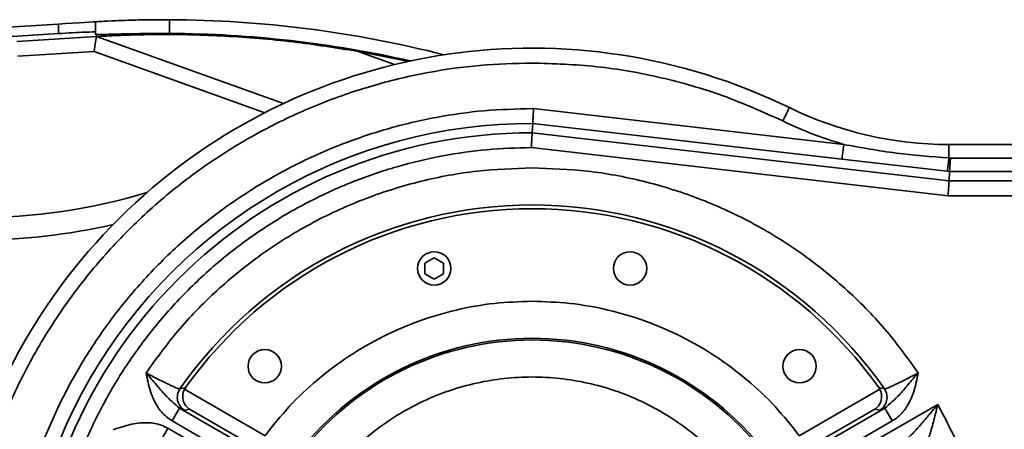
# Model space of a CAD drawing. Header units: millimetres. Extents: x 5 to 517, y 5 to 292.
# Tile 83 of 98: x 193.97 to 207.25, y 244.13 to 249.66. Entities that reach past the tile are written whole.
import ezdxf

# ---------------------------------------------------------------- set-up
doc = ezdxf.new("R2010")
doc.units = ezdxf.units.MM

msp = doc.modelspace()

# ---------------------------------------------------------------- linework, layer by layer
at = {"color": 7, "linetype": 'Continuous', "lineweight": 35}
for p, q in [((194.4964, 249.5961), (190.6899, 249.3618)), ((194.4964, 249.4674), (194.4964, 249.5961)), ((194.9964, 249.6269), (194.9964, 249.4895)), ((195.9964, 249.6554), (195.9964, 249.4694)), ((194.4964, 249.4674), (190.6899, 249.2332)), ((194.9964, 249.4895), (194.9964, 249.458)), ((193.9354, 249.3612), (195.0087, 249.4273)), ((195.0069, 249.4561), (195.0087, 249.4273)), ((195.0087, 249.4273), (197.5312, 248.5234)), ((194.9799, 249.2251), (193.9477, 249.1616)), ((200.8846, 248.4558), (200.904, 248.4558)), ((200.904, 248.4558), (205.0849, 247.9723)), ((200.8923, 248.2559), (200.885, 248.1297)), ((205.0619, 247.7737), (200.8923, 248.2559)), ((200.885, 248.1297), (200.8846, 248.123)), ((206.5054, 247.4797), (200.885, 248.1297)), ((200.8735, 247.9299), (206.4939, 247.2799)), ((206.5051, 247.9705), (206.5051, 247.7894)), ((206.4821, 247.6095), (205.0619, 247.7737)), ((206.5051, 247.7894), (206.5244, 247.7883)), ((206.5127, 247.606), (206.4821, 247.6095)), ((206.5127, 247.606), (206.5054, 247.4797)), ((206.5127, 247.606), (206.5127, 247.606)), ((232.9012, 247.4797), (206.5054, 247.4797)), ((206.4939, 247.2799), (210.1202, 247.2799)), ((199.4396, 246.3714), (199.5646, 246.4436)), ((199.5646, 246.4436), (199.6896, 246.3714)), ((199.4396, 246.2271), (199.4396, 246.3714)), ((199.6896, 246.3714), (199.6896, 246.2271)), ((199.5646, 246.1549), (199.4396, 246.2271)), ((199.6896, 246.2271), (199.5646, 246.1549)), ((196.2107, 244.6911), (196.1355, 244.6731)), ((196.2107, 244.6911), (196.1973, 244.6695)), ((205.5584, 244.6911), (205.5718, 244.6695)), ((205.6337, 244.6731), (205.5584, 244.6911)), ((196.1973, 244.6695), (197.2833, 244.0425)), ((205.5718, 244.6695), (204.4859, 244.0425)), ((206.3539, 244.4651), (201.3492, 241.5756)), ((200.3346, 241.987), (196.1296, 244.4147)), ((196.264, 244.4002), (196.1997, 244.386)), ((197.1833, 243.8694), (196.264, 244.4002)), ((205.6395, 244.4147), (201.4345, 241.987)), ((205.5051, 244.4002), (204.5858, 243.8694)), ((205.5695, 244.386), (205.5051, 244.4002)), ((196.0297, 244.2416), (200.2347, 241.8139)), ((201.5344, 241.8139), (205.7394, 244.2416)), ((200.1778, 241.7154), (195.9728, 244.1431))]:
    msp.add_line(p, q, dxfattribs=at)
at = {"color": 8, "linetype": 'Continuous', "lineweight": 35}
for p, q in [((197.2809, 248.4006), (194.9799, 249.2251)), ((198.5253, 249.2294), (199.0278, 249.0493))]:
    msp.add_line(p, q, dxfattribs=at)
at = {"color": 7, "linetype": 'Continuous', "lineweight": 35, "flags": 128}
for points in [[(194.4964, 249.5961), (194.594, 249.6021), (194.6878, 249.6079), (194.7742, 249.6132), (194.85, 249.6179), (194.9121, 249.6217), (194.9584, 249.6245), (194.9868, 249.6263), (194.9964, 249.6269)], [(194.9799, 249.2251), (194.9849, 249.2602), (194.9898, 249.2943), (194.9943, 249.3262), (194.9984, 249.3551), (195.002, 249.38), (195.0048, 249.4002), (195.007, 249.4151), (195.0083, 249.4242), (195.0087, 249.4273)], [(199.2135, 249.0918), (199.1543, 249.105), (198.5253, 249.2294)], [(204.3524, 248.4684), (204.3512, 248.4661), (204.3466, 248.4566), (204.3387, 248.4404), (204.3278, 248.4181), (204.3144, 248.3906), (204.2989, 248.3591), (204.2821, 248.3247), (204.2646, 248.2889)], [(205.0849, 247.9723), (205.0805, 247.9344), (205.0763, 247.8979), (205.0724, 247.8641), (205.0689, 247.8343), (205.0661, 247.8095), (205.0639, 247.7908), (205.0625, 247.7787), (205.0619, 247.7737)], [(206.5054, 247.4797), (206.5052, 247.4747), (206.5045, 247.4626), (206.5034, 247.4437), (206.5019, 247.4188), (206.5002, 247.3888), (206.4982, 247.3548), (206.4961, 247.318), (206.4939, 247.2799)], [(196.1296, 244.4147), (196.1271, 244.4104), (196.121, 244.3998), (196.1116, 244.3835), (196.0992, 244.3619), (196.0842, 244.3359), (196.0672, 244.3065), (196.0488, 244.2747), (196.0297, 244.2416)], [(205.6395, 244.4147), (205.642, 244.4104), (205.6481, 244.3998), (205.6575, 244.3835), (205.67, 244.3619), (205.685, 244.3359), (205.702, 244.3065), (205.7203, 244.2747), (205.7394, 244.2416)], [(195.8729, 243.97), (195.8754, 243.9744), (195.8815, 243.9849), (195.8909, 244.0012), (195.9034, 244.0228), (195.9184, 244.0488), (195.9354, 244.0782), (195.9538, 244.1101), (195.9728, 244.1431)]]:
    msp.add_lwpolyline(points, dxfattribs=at)
at = {"color": 7, "linetype": 'Continuous', "lineweight": 35}
for centre in [(199.5646, 246.2992), (202.2045, 246.2992), (197.2783, 244.9792), (204.4908, 244.9792)]:
    msp.add_circle(centre, 0.225, dxfattribs=at)
for centre, radius, start, end in [((195.9301, 234.4556), 15.2, 75.64585, 89.75014), ((195.9301, 234.4556), 15.014, 77.24077, 89.74704), ((200.8846, 241.373), 7.8977, 63.95344, 270), ((206.5051, 252.873), 4.9023, 243.95344, 270), ((200.8846, 241.373), 6.8829, 89.93591, 270.06409), ((200.8846, 241.373), 6.7567, 90, 270), ((202.1244, 248.2574), 4.4056, 351.54345, 353.90137), ((193.3808, 254.9823), 8, 270, 286.78879), ((200.8846, 241.373), 5.7831, 34.79519, 145.20481), ((200.8846, 241.373), 5.7319, 35.37258, 144.62742), ((200.8846, 241.373), 3.9831, 38.12688, 141.87312), ((200.8846, 241.373), 3.961, 38.51648, 141.48352), ((196.3, 244.5592), 0.2002, 145.29394, 239.91071), ((205.4691, 244.5592), 0.2002, 300.08929, 34.70606)]:
    msp.add_arc(centre, radius, start, end, dxfattribs=at)
at = {"color": 8, "linetype": 'Continuous', "lineweight": 35}
msp.add_arc((193.3808, 254.9823), 8.3, 270, 282.91221, dxfattribs=at)
at = {"color": 7, "linetype": 'Continuous', "lineweight": 35}
for centre, major_axis, start_param, end_param in [((194.4964, 249.4587), (0.5, 0.0308), 6.2821127, 7.8529091), ((195.9964, 249.5195), (1, 0.0616), 3.1405201, 3.2856352)]:
    msp.add_ellipse(centre, major_axis=major_axis, ratio=0.0174221, start_param=start_param, end_param=end_param, dxfattribs=at)
for points, knots in [([(194.9964, 249.6269), (195.0074, 249.6276), (195.0295, 249.629), (195.2016, 249.6386), (195.455, 249.649), (195.7363, 249.6554), (195.9224, 249.6554), (195.9964, 249.6554)], [0, 0, 0, 0, 0.2144274, 0.4288444, 0.6435204, 0.858335, 1, 1, 1, 1]), ([(195.0069, 249.4561), (195.0341, 249.4559), (195.0884, 249.4554), (195.302, 249.4616), (195.5855, 249.4678), (195.8332, 249.4699), (195.9708, 249.4695), (195.9964, 249.4694)], [0, 0, 0, 0, 0.23631701, 0.47262483, 0.70916086, 0.94576709, 1, 1, 1, 1]), ([(195.0087, 249.4273), (195.0142, 249.4276), (195.0264, 249.4284), (195.1387, 249.435), (195.3318, 249.4443), (195.5875, 249.4525), (195.9096, 249.457), (196.297, 249.4533), (196.8986, 249.4294), (197.6459, 249.3687), (198.2378, 249.2749), (198.5253, 249.2294)], [0, 0, 0, 0, 0.0373416, 0.0832067, 0.1566603, 0.2302319, 0.3054651, 0.4214683, 0.5376079, 0.7754482, 1, 1, 1, 1]), ([(200.8846, 233.6753), (200.6498, 233.6815), (200.1803, 233.6939), (199.471, 233.7956), (198.7572, 233.9624), (198.0416, 234.206), (197.3394, 234.5255), (196.6626, 234.9204), (196.023, 235.3872), (195.4318, 235.9202), (194.8987, 236.5115), (194.4319, 237.1511), (194.0371, 237.8279), (193.7175, 238.53), (193.4741, 239.2456), (193.3064, 239.9595), (193.2083, 240.6687), (193.1762, 241.373), (193.2083, 242.0773), (193.3064, 242.7865), (193.4741, 243.5004), (193.7175, 244.216), (194.0371, 244.9181), (194.4319, 245.5949), (194.8987, 246.2345), (195.4318, 246.8258), (196.023, 247.3588), (196.6626, 247.8256), (197.3394, 248.2205), (198.0416, 248.54), (198.7572, 248.7836), (199.471, 248.9504), (200.1803, 249.0521), (200.6498, 249.0645), (200.8846, 249.0707)], [0, 0, 0, 0, 0.0291248, 0.0582484, 0.0887341, 0.1199937, 0.1519014, 0.1843126, 0.2170688, 0.2499998, 0.2829312, 0.3156873, 0.3480986, 0.380006, 0.4112656, 0.4417513, 0.4708769, 0.5, 0.5291253, 0.5582485, 0.5887343, 0.6199939, 0.6519014, 0.6843128, 0.7170687, 0.7500001, 0.7829313, 0.8156874, 0.8480986, 0.8800063, 0.9112659, 0.9417516, 0.9708764, 1, 1, 1, 1]), ([(200.8846, 249.0707), (201.1753, 249.0612), (201.7586, 249.0423), (202.6224, 248.8867), (203.4669, 248.6472), (203.9993, 248.408), (204.2646, 248.2889)], [0, 0, 0, 0, 0.2491911, 0.5, 0.7508092, 1, 1, 1, 1]), ([(200.8846, 234.2902), (200.6686, 234.2959), (200.2365, 234.3072), (199.5811, 234.4013), (198.9243, 234.5549), (198.2661, 234.7797), (197.6226, 235.0724), (196.9999, 235.4358), (196.4113, 235.8653), (195.8673, 236.3557), (195.3768, 236.8998), (194.9473, 237.4883), (194.584, 238.111), (194.2912, 238.7545), (194.0667, 239.4127), (193.9121, 240.0695), (193.8214, 240.725), (193.7919, 241.373), (193.8214, 242.021), (193.9121, 242.6764), (194.0667, 243.3333), (194.2912, 243.9915), (194.584, 244.635), (194.9473, 245.2577), (195.3768, 245.8462), (195.8673, 246.3903), (196.4113, 246.8807), (196.9999, 247.3102), (197.6226, 247.6736), (198.2661, 247.9663), (198.9243, 248.1911), (199.5811, 248.3447), (200.2365, 248.4388), (200.6685, 248.4501), (200.8846, 248.4558)], [0, 0, 0, 0, 0.0291236, 0.0582483, 0.08912, 0.1199941, 0.1519014, 0.1843127, 0.2170687, 0.2500001, 0.2829312, 0.3156872, 0.3480985, 0.3800059, 0.4108775, 0.4417514, 0.4708745, 0.5, 0.5291231, 0.5582486, 0.5891202, 0.6199941, 0.6519015, 0.6843129, 0.7170689, 0.75, 0.7829312, 0.8156873, 0.8480987, 0.8800059, 0.9108778, 0.9417517, 0.9708753, 1, 1, 1, 1]), ([(200.8923, 248.2559), (200.8925, 248.2595), (200.8929, 248.2669), (200.8955, 248.3107), (200.8984, 248.3615), (200.9012, 248.4099), (200.903, 248.4398), (200.904, 248.4558)], [0, 0, 0, 0, 0.2420662, 0.4990166, 0.7073014, 0.8432005, 1, 1, 1, 1]), ([(205.0849, 247.9723), (204.9448, 248.0162), (204.6645, 248.104), (204.3979, 248.2272), (204.2646, 248.2889)], [0, 0, 0, 0, 0.5000002, 1, 1, 1, 1]), ([(200.8846, 248.123), (200.8841, 248.1157), (200.8833, 248.1005), (200.8807, 248.0565), (200.8775, 247.9988), (200.875, 247.9551), (200.8735, 247.9299)], [0, 0, 0, 0, 0.2409993, 0.4995451, 0.7116282, 1, 1, 1, 1]), ([(200.8735, 234.8161), (200.6737, 234.8217), (200.2742, 234.8329), (199.6682, 234.9208), (199.0609, 235.0638), (198.4525, 235.2725), (197.8578, 235.5439), (197.2824, 235.8806), (196.7386, 236.2783), (196.236, 236.7323), (195.7829, 237.2356), (195.3861, 237.7801), (195.0504, 238.3561), (194.7799, 238.9512), (194.5725, 239.56), (194.4297, 240.1674), (194.3459, 240.7736), (194.3186, 241.373), (194.3459, 241.9723), (194.4297, 242.5785), (194.5725, 243.186), (194.7799, 243.7948), (195.0504, 244.3899), (195.3861, 244.9659), (195.7829, 245.5104), (196.236, 246.0137), (196.7386, 246.4677), (197.2824, 246.8654), (197.8578, 247.2021), (198.4525, 247.4735), (199.0609, 247.6822), (199.6681, 247.8251), (200.2742, 247.9131), (200.6737, 247.9243), (200.8735, 247.9299)], [0, 0, 0, 0, 0.02912833, 0.05825767, 0.08913025, 0.12000533, 0.15191137, 0.18432006, 0.21707275, 0.25000017, 0.28292758, 0.31567999, 0.34808864, 0.37999481, 0.41086739, 0.44174233, 0.47086986, 0.49999996, 0.52912745, 0.5582576, 0.58913008, 0.62000514, 0.6519113, 0.68431995, 0.71707248, 0.74999989, 0.78292731, 0.81567983, 0.84808859, 0.8799947, 0.91086729, 0.9417423, 0.97087052, 1, 1, 1, 1]), ([(205.0849, 247.9723), (205.32, 247.9293), (205.7902, 247.8434), (206.2668, 247.8074), (206.5051, 247.7894)], [0, 0, 0, 0, 0.5000877, 1, 1, 1, 1]), ([(206.5051, 247.9705), (207.0028, 247.9708), (207.9984, 247.9713), (209.4887, 247.9752), (210.4755, 247.9798), (210.9689, 247.9821)], [0, 0, 0, 0, 0.3333121, 0.6666789, 1, 1, 1, 1]), ([(206.5127, 247.606), (206.513, 247.6091), (206.5136, 247.6157), (206.5164, 247.657), (206.5198, 247.7119), (206.5225, 247.7565), (206.5239, 247.7801), (206.5242, 247.7863), (206.5244, 247.7881), (206.5244, 247.7883)], [0, 0, 0, 0, 0.2381725, 0.499541, 0.7492411, 0.9351228, 0.9817456, 0.9980355, 1, 1, 1, 1]), ([(206.5244, 247.7883), (207.0164, 247.7883), (208.0011, 247.7883), (209.4751, 247.7883), (210.4514, 247.7883), (210.9393, 247.7883)], [0, 0, 0, 0, 0.33316535, 0.66667329, 1, 1, 1, 1]), ([(200.8846, 247.6558), (200.6356, 247.6473), (200.132, 247.6299), (199.3808, 247.4883), (198.6407, 247.2591), (197.9296, 246.9358), (197.2635, 246.5275), (196.6593, 246.0426), (196.1213, 245.4994), (195.8251, 245.0919), (195.6786, 244.8904)], [0, 0, 0, 0, 0.1217317, 0.2462224, 0.3726226, 0.5000002, 0.6273764, 0.7537767, 0.8782679, 1, 1, 1, 1]), ([(206.0905, 244.8904), (205.9441, 245.0919), (205.6478, 245.4994), (205.1099, 246.0426), (204.5056, 246.5275), (203.8396, 246.9358), (203.1284, 247.2591), (202.3883, 247.4883), (201.6371, 247.6299), (201.1335, 247.6473), (200.8846, 247.6558)], [0, 0, 0, 0, 0.121732, 0.2462231, 0.3726232, 0.5000002, 0.6273767, 0.7537768, 0.8782674, 1, 1, 1, 1]), ([(210.9097, 247.5945), (210.4229, 247.5968), (209.4505, 247.6014), (207.9824, 247.6052), (207.0026, 247.6057), (206.5127, 247.606)], [0, 0, 0, 0, 0.3339231, 0.6669836, 1, 1, 1, 1]), ([(200.8846, 245.8558), (200.7145, 245.8502), (200.3708, 245.8389), (199.8578, 245.7465), (199.3519, 245.597), (198.8638, 245.3863), (198.4039, 245.1197), (197.9825, 244.8022), (197.6028, 244.4452), (197.389, 244.1758), (197.2833, 244.0425)], [0, 0, 0, 0, 0.1220179, 0.2465571, 0.3728354, 0.4999992, 0.6271647, 0.7534429, 0.8779814, 1, 1, 1, 1]), ([(204.4859, 244.0425), (204.3801, 244.1758), (204.1663, 244.4452), (203.7866, 244.8022), (203.3652, 245.1197), (202.9053, 245.3863), (202.4173, 245.597), (201.9113, 245.7465), (201.3983, 245.8389), (201.0547, 245.8502), (200.8846, 245.8558)], [0, 0, 0, 0, 0.1220184, 0.2465568, 0.3728348, 0.5000001, 0.6271651, 0.7534418, 0.8779808, 1, 1, 1, 1]), ([(196.1296, 244.4147), (196.0619, 244.4719), (195.9496, 244.5667), (195.8146, 244.7358), (195.7258, 244.8368), (195.6786, 244.8904)], [0, 0, 0, 0, 0.4156902, 0.6896079, 1, 1, 1, 1]), ([(195.6786, 244.8904), (195.7355, 244.86), (195.8211, 244.8144), (195.9147, 244.7674), (195.9613, 244.7446), (196.0257, 244.7138), (196.1048, 244.6784), (196.1252, 244.6749), (196.1355, 244.6731)], [0, 0, 0, 0, 0.25019009, 0.375784, 0.45806135, 0.5008589, 0.75036148, 1, 1, 1, 1]), ([(195.6786, 244.8904), (195.687, 244.8481), (195.7038, 244.7635), (195.7366, 244.6404), (195.7782, 244.531), (195.8281, 244.4391), (195.9015, 244.3349), (195.9782, 244.2791), (196.0297, 244.2416)], [0, 0, 0, 0, 0.1698473, 0.339813, 0.5015546, 0.6298151, 0.7513143, 1, 1, 1, 1]), ([(203.5581, 243.5714), (203.4752, 243.666), (203.3094, 243.8552), (203.021, 244.1045), (202.7065, 244.3247), (202.366, 244.5091), (202.0073, 244.6549), (201.6375, 244.7585), (201.2617, 244.8207), (200.8846, 244.8411), (200.5074, 244.8207), (200.1316, 244.7585), (199.7618, 244.6549), (199.4032, 244.5091), (199.0626, 244.3247), (198.7482, 244.1045), (198.4597, 243.8552), (198.2939, 243.666), (198.2111, 243.5714)], [0, 0, 0, 0, 0.0617283, 0.1234614, 0.1867267, 0.2499996, 0.3132648, 0.3765387, 0.4382649, 0.5000005, 0.5617262, 0.6234612, 0.6867259, 0.7500003, 0.8132651, 0.8765386, 0.9382672, 1, 1, 1, 1]), ([(205.6337, 244.6731), (205.6439, 244.6749), (205.6643, 244.6784), (205.7434, 244.7138), (205.8293, 244.7549), (205.9297, 244.8047), (206.0337, 244.8601), (206.0905, 244.8904)], [0, 0, 0, 0, 0.2497927, 0.4994495, 0.5422747, 0.7496554, 1, 1, 1, 1]), ([(206.0905, 244.8904), (206.0434, 244.8368), (205.9545, 244.7358), (205.8195, 244.5667), (205.7072, 244.4719), (205.6395, 244.4147)], [0, 0, 0, 0, 0.3103902, 0.5843063, 1, 1, 1, 1]), ([(205.7394, 244.2416), (205.7656, 244.2586), (205.8188, 244.2933), (205.8848, 244.3614), (205.9413, 244.4388), (205.9908, 244.531), (206.0325, 244.6403), (206.0653, 244.7635), (206.0821, 244.8481), (206.0905, 244.8904)], [0, 0, 0, 0, 0.1225049, 0.2493914, 0.3707022, 0.4989119, 0.660434, 0.8301672, 1, 1, 1, 1]), ([(196.1973, 244.6695), (196.1912, 244.6558), (196.1784, 244.6276), (196.1717, 244.5844), (196.1731, 244.5427), (196.1845, 244.4929), (196.2127, 244.4398), (196.2469, 244.4134), (196.264, 244.4002)], [0, 0, 0, 0, 0.12094288, 0.25025213, 0.36805567, 0.50064495, 0.74957352, 1, 1, 1, 1]), ([(205.5051, 244.4002), (205.5222, 244.4134), (205.5564, 244.4398), (205.5846, 244.4929), (205.596, 244.5427), (205.5974, 244.5844), (205.5908, 244.6276), (205.578, 244.6558), (205.5718, 244.6695)], [0, 0, 0, 0, 0.2504177, 0.499355, 0.631958, 0.7497491, 0.8790702, 1, 1, 1, 1]), ([(205.8962, 243.97), (205.9127, 243.9821), (205.9865, 244.0362), (206.1043, 244.169), (206.2146, 244.2973), (206.2911, 244.3887), (206.3291, 244.4349), (206.3539, 244.4651)], [0, 0, 0, 0, 0.1114835, 0.4991498, 0.7492489, 0.8361677, 1, 1, 1, 1]), ([(206.3539, 244.4651), (206.3437, 244.423), (206.3243, 244.3427), (206.2953, 244.2287), (206.2679, 244.1282), (206.2419, 244.0435), (206.2156, 243.9695), (206.1885, 243.9073), (206.1673, 243.8841), (206.1577, 243.8735)], [0, 0, 0, 0, 0.1810009, 0.3460924, 0.4996627, 0.6354596, 0.7495286, 0.8859501, 1, 1, 1, 1]), ([(206.5337, 238.6232), (206.6341, 238.8487), (206.8372, 239.3049), (207.038, 240.0352), (207.1568, 240.7934), (207.1802, 241.5668), (207.1093, 242.3372), (206.9441, 243.0867), (206.6988, 243.8033), (206.468, 244.2461), (206.3539, 244.4651)], [0, 0, 0, 0, 0.121793, 0.2462935, 0.3726677, 0.5000001, 0.6273323, 0.7537067, 0.8782076, 1, 1, 1, 1]), ([(196.1997, 244.386), (196.1947, 244.3868), (196.1849, 244.3884), (196.1481, 244.4059), (196.1296, 244.4147)], [0, 0, 0, 0, 0.4985831, 1, 1, 1, 1]), ([(205.6395, 244.4147), (205.621, 244.4059), (205.5842, 244.3884), (205.5744, 244.3868), (205.5695, 244.386)], [0, 0, 0, 0, 0.5014138, 1, 1, 1, 1]), ([(195.9728, 244.1431), (195.945, 244.1573), (195.8884, 244.186), (195.7964, 244.2091), (195.7012, 244.2193), (195.5965, 244.2162), (195.481, 244.1976), (195.358, 244.1644), (195.2763, 244.1367), (195.2354, 244.1228)], [0, 0, 0, 0, 0.12250424, 0.24939537, 0.37070472, 0.4989096, 0.66043284, 0.83016637, 1, 1, 1, 1])]:
    msp.add_open_spline(points, degree=3, knots=knots, dxfattribs=at)

doc.saveas('drawing.dxf')
